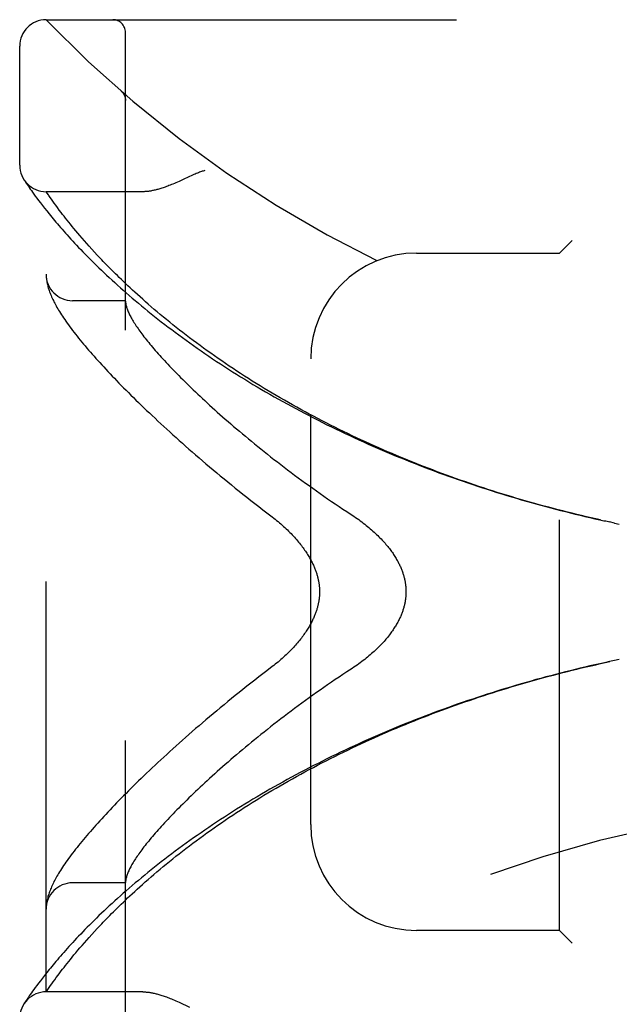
# Model space of a CAD drawing. Header units: inches. Extents: x 0 to 176, y 0 to 114.
# Tile 55 of 102: x 20.45 to 21.87, y 63.56 to 65.88. Entities that reach past the tile are written whole.
import ezdxf

# ---------------------------------------------------------------- set-up
doc = ezdxf.new("R2010")
doc.units = ezdxf.units.IN
doc.header["$LTSCALE"] = 9.696296
doc.header["$MEASUREMENT"] = 0
doc.linetypes.add('HIDDEN', pattern=[0.2, 0.1, -0.1])
doc.layers.add('DOOR_ASSEMBLY', color=7, linetype='CONTINUOUS')

msp = doc.modelspace()

# ---------------------------------------------------------------- linework, layer by layer
at = {"layer": 'DOOR_ASSEMBLY', "color": 8, "linetype": 'HIDDEN'}
for p, q in [((20.5122, 65.8824), (22.576, 65.8824)), ((20.6997, 63.2099), (20.6997, 65.8524)), ((20.4497, 65.5387), (20.4497, 65.8199)), ((20.6896, 65.7136), (20.6895, 65.7138)), ((20.6998, 65.6911), (20.6997, 65.6957)), ((20.4608, 65.5031), (20.4595, 65.5052)), ((20.4595, 65.5052), (20.4598, 65.5047)), ((20.4598, 65.5046), (20.4599, 65.5045)), ((20.4608, 65.5031), (20.4628, 65.5001)), ((20.4628, 65.5001), (20.4652, 65.4965)), ((20.4652, 65.4965), (20.4675, 65.493)), ((20.4675, 65.493), (20.4703, 65.4889)), ((20.4703, 65.4889), (20.4724, 65.4858)), ((20.4724, 65.4858), (20.4748, 65.4825)), ((20.4748, 65.4825), (20.4774, 65.4788)), ((20.4774, 65.4788), (20.4802, 65.4747)), ((20.4802, 65.4747), (20.4833, 65.4704)), ((20.4833, 65.4704), (20.4867, 65.4657)), ((20.5122, 63.5862), (20.5122, 65.4762)), ((20.7403, 65.4762), (20.5122, 65.4762)), ((20.4867, 65.4657), (20.4904, 65.4607)), ((20.4904, 65.4607), (20.4944, 65.4554)), ((20.4944, 65.4554), (20.4987, 65.4497)), ((20.4987, 65.4497), (20.5033, 65.4437)), ((20.5033, 65.4437), (20.5083, 65.4373)), ((20.5246, 65.4585), (20.5216, 65.4626)), ((20.5278, 65.454), (20.5246, 65.4585)), ((20.5312, 65.4492), (20.5278, 65.454)), ((20.535, 65.4441), (20.5312, 65.4492)), ((20.539, 65.4386), (20.535, 65.4441)), ((20.5083, 65.4373), (20.5136, 65.4306)), ((20.5136, 65.4306), (20.5193, 65.4235)), ((20.5433, 65.4329), (20.539, 65.4386)), ((20.5479, 65.4268), (20.5433, 65.4329)), ((20.5512, 65.4226), (20.5479, 65.4268)), ((20.5545, 65.4182), (20.5512, 65.4226)), ((20.5581, 65.4137), (20.5545, 65.4182)), ((20.5617, 65.4091), (20.5581, 65.4137)), ((20.5655, 65.4043), (20.5617, 65.4091)), ((20.5695, 65.3994), (20.5655, 65.4043)), ((20.5737, 65.3943), (20.5695, 65.3994)), ((20.578, 65.389), (20.5737, 65.3943)), ((20.5825, 65.3836), (20.578, 65.389)), ((20.5872, 65.378), (20.5825, 65.3836)), ((20.5921, 65.3723), (20.5872, 65.378)), ((20.5973, 65.3663), (20.5921, 65.3723)), ((20.6026, 65.3602), (20.5973, 65.3663)), ((20.6082, 65.3539), (20.6026, 65.3602)), ((20.614, 65.3473), (20.6082, 65.3539)), ((21.7547, 65.3612), (21.7247, 65.3312)), ((20.62, 65.3406), (20.614, 65.3473)), ((20.6264, 65.3337), (20.62, 65.3406)), ((20.6331, 65.3265), (20.6264, 65.3337)), ((21.3872, 65.3312), (21.7247, 65.3312)), ((21.7247, 63.7312), (21.7247, 65.3312)), ((20.64, 65.3191), (20.6331, 65.3265)), ((20.5124, 65.2754), (20.5125, 65.2747)), ((20.5125, 65.2747), (20.5125, 65.274)), ((20.5125, 65.274), (20.5126, 65.2733)), ((20.5126, 65.2733), (20.5126, 65.2726)), ((20.5126, 65.2726), (20.5127, 65.2719)), ((20.5127, 65.2719), (20.5128, 65.2713)), ((20.5129, 65.2702), (20.513, 65.2695)), ((20.513, 65.2695), (20.5131, 65.2688)), ((20.5131, 65.2688), (20.5132, 65.2678)), ((20.6997, 65.2187), (20.5747, 65.2187)), ((21.1372, 63.9812), (21.1372, 65.0812)), ((21.844, 64.6959), (21.8316, 64.6986)), ((21.8551, 64.6935), (21.8432, 64.6961)), ((21.8548, 64.6936), (21.8663, 64.6912)), ((21.8663, 64.3711), (21.8548, 64.3687)), ((20.6997, 63.8437), (20.5747, 63.8437)), ((20.513, 63.7928), (20.5129, 63.7921)), ((20.5131, 63.7935), (20.513, 63.7928)), ((20.5132, 63.7946), (20.5131, 63.7935)), ((20.5125, 63.788), (20.5124, 63.7873)), ((20.5124, 63.7873), (20.5124, 63.7866)), ((20.5126, 63.7887), (20.5125, 63.788)), ((20.5127, 63.7901), (20.5126, 63.7894)), ((20.5126, 63.7894), (20.5126, 63.7887)), ((20.5128, 63.7907), (20.5127, 63.7901)), ((20.5129, 63.7921), (20.5128, 63.7914)), ((20.5128, 63.7914), (20.5128, 63.7907)), ((20.6199, 63.7216), (20.6263, 63.7285)), ((20.6263, 63.7285), (20.6329, 63.7357)), ((21.7247, 63.7312), (21.3872, 63.7312)), ((21.7247, 63.7312), (21.7547, 63.7012)), ((20.5972, 63.696), (20.6025, 63.7021)), ((20.6025, 63.7021), (20.6081, 63.7084)), ((20.6081, 63.7084), (20.6139, 63.7149)), ((20.6139, 63.7149), (20.6199, 63.7216)), ((20.578, 63.6733), (20.5825, 63.6787)), ((20.5825, 63.6787), (20.5872, 63.6843)), ((20.5872, 63.6843), (20.5921, 63.69)), ((20.5921, 63.69), (20.5972, 63.696)), ((20.558, 63.6486), (20.5617, 63.6532)), ((20.5617, 63.6532), (20.5655, 63.658)), ((20.5655, 63.658), (20.5695, 63.6629)), ((20.5695, 63.6629), (20.5736, 63.668)), ((20.5736, 63.668), (20.578, 63.6733)), ((20.5136, 63.6317), (20.5083, 63.625)), ((20.5404, 63.6256), (20.5448, 63.6315)), ((20.5448, 63.6315), (20.5479, 63.6356)), ((20.5479, 63.6356), (20.5512, 63.6398)), ((20.5512, 63.6398), (20.5545, 63.6441)), ((20.5545, 63.6441), (20.558, 63.6486)), ((20.4944, 63.6069), (20.4904, 63.6016)), ((20.4987, 63.6126), (20.4944, 63.6069)), ((20.5033, 63.6186), (20.4987, 63.6126)), ((20.5083, 63.625), (20.5033, 63.6186)), ((20.5256, 63.6054), (20.5289, 63.61)), ((20.5289, 63.61), (20.5325, 63.6149)), ((20.5325, 63.6149), (20.5363, 63.6201)), ((20.5363, 63.6201), (20.5404, 63.6256)), ((20.4774, 63.5836), (20.4748, 63.5799)), ((20.4802, 63.5876), (20.4774, 63.5836)), ((20.4833, 63.5919), (20.4802, 63.5876)), ((20.4867, 63.5966), (20.4833, 63.5919)), ((20.4904, 63.6016), (20.4867, 63.5966)), ((20.5122, 63.5862), (20.5163, 63.5921)), ((20.7403, 63.5862), (20.5122, 63.5862)), ((20.5163, 63.5921), (20.5191, 63.5961)), ((20.5191, 63.5961), (20.5226, 63.6011)), ((20.5226, 63.6011), (20.5256, 63.6054)), ((20.4615, 63.5603), (20.4598, 63.5577)), ((20.4633, 63.5631), (20.4615, 63.5603)), ((20.4652, 63.5659), (20.4633, 63.5631)), ((20.4675, 63.5693), (20.4652, 63.5659)), ((20.4703, 63.5734), (20.4675, 63.5693)), ((20.4724, 63.5765), (20.4703, 63.5734)), ((20.4748, 63.5799), (20.4724, 63.5765)), ((20.8261, 63.5619), (20.8342, 63.5581))]:
    msp.add_line(p, q, dxfattribs=at)
for points in [[(20.6936, 65.7094), (20.6934, 65.7096), (20.6932, 65.7098), (20.693, 65.7101), (20.6928, 65.7103), (20.6926, 65.7105), (20.6924, 65.7108), (20.6923, 65.711), (20.6921, 65.7112), (20.6919, 65.7114), (20.6917, 65.7116), (20.6915, 65.7118), (20.6912, 65.7121), (20.691, 65.7123), (20.6908, 65.7125), (20.6906, 65.7127), (20.6904, 65.7129), (20.6902, 65.7131), (20.6899, 65.7133), (20.6897, 65.7136), (20.6895, 65.7138)], [(20.6936, 65.7094), (20.6939, 65.7089), (20.6943, 65.7084), (20.6946, 65.7079), (20.6949, 65.7074), (20.6953, 65.7069), (20.6956, 65.7064), (20.6959, 65.7059), (20.6962, 65.7054), (20.6964, 65.7048), (20.6967, 65.7043), (20.697, 65.7037), (20.6972, 65.7032), (20.6975, 65.7026), (20.6977, 65.702)], [(20.6977, 65.702), (20.6979, 65.7015), (20.6981, 65.7009), (20.6983, 65.7003), (20.6985, 65.6997), (20.6987, 65.6991), (20.6988, 65.6985), (20.699, 65.6979), (20.6991, 65.6973), (20.6992, 65.6967), (20.6993, 65.6961), (20.6994, 65.6955), (20.6995, 65.6949), (20.6996, 65.6942), (20.6997, 65.6936), (20.6997, 65.693), (20.6997, 65.6924), (20.6998, 65.6917), (20.6998, 65.6913)], [(20.8872, 65.5262), (20.8852, 65.5256), (20.8831, 65.525), (20.881, 65.5243), (20.8789, 65.5236), (20.8767, 65.5228), (20.8745, 65.522), (20.8721, 65.5211), (20.8696, 65.5201), (20.867, 65.5191), (20.8642, 65.5179), (20.8612, 65.5166), (20.858, 65.5152), (20.8546, 65.5137), (20.851, 65.512), (20.8342, 65.5043)], [(20.8342, 65.5043), (20.8261, 65.5005), (20.8223, 65.4988), (20.8186, 65.4972), (20.8151, 65.4956), (20.8118, 65.4942), (20.8085, 65.4928), (20.8054, 65.4916), (20.8024, 65.4904), (20.7994, 65.4892), (20.7966, 65.4882), (20.7938, 65.4871), (20.7911, 65.4862), (20.7885, 65.4853), (20.7859, 65.4845), (20.7835, 65.4837), (20.781, 65.4829), (20.7786, 65.4822), (20.7763, 65.4816), (20.7741, 65.481), (20.7718, 65.4804), (20.7697, 65.4799), (20.7675, 65.4794), (20.7654, 65.479), (20.7634, 65.4786), (20.7614, 65.4782), (20.7595, 65.4778), (20.7575, 65.4775), (20.7557, 65.4773), (20.7538, 65.477), (20.752, 65.4768), (20.7502, 65.4766), (20.7485, 65.4765), (20.7468, 65.4764), (20.7451, 65.4763), (20.7435, 65.4762), (20.7419, 65.4762), (20.7403, 65.4762)], [(20.5216, 65.4626), (20.5183, 65.4673), (20.5176, 65.4684), (20.5122, 65.4762)], [(20.5193, 65.4235), (20.5223, 65.4199), (20.5254, 65.4161), (20.5286, 65.4123), (20.5318, 65.4083), (20.5352, 65.4043), (20.5387, 65.4002), (20.5423, 65.396), (20.546, 65.3918), (20.5498, 65.3874), (20.5537, 65.383), (20.5577, 65.3785), (20.5618, 65.3739), (20.5661, 65.3692), (20.5704, 65.3644), (20.5749, 65.3596), (20.5794, 65.3547), (20.5841, 65.3497), (20.5889, 65.3446), (20.5938, 65.3395), (20.5988, 65.3343), (20.6039, 65.329), (20.6092, 65.3237), (20.6145, 65.3183), (20.62, 65.3129), (20.6256, 65.3074), (20.6313, 65.3018), (20.6371, 65.2961), (20.643, 65.2905), (20.6491, 65.2847), (20.6552, 65.2789), (20.6615, 65.2731), (20.6679, 65.2672), (20.6744, 65.2613), (20.6809, 65.2554), (20.6877, 65.2494), (20.6945, 65.2433), (20.7014, 65.2373), (20.7084, 65.2312), (20.7155, 65.225), (20.7228, 65.2189), (20.7301, 65.2127), (20.7376, 65.2065), (20.7451, 65.2003), (20.7527, 65.1941), (20.7605, 65.1878), (20.7683, 65.1816), (20.7762, 65.1753), (20.7842, 65.1691), (20.7923, 65.1628), (20.8005, 65.1565), (20.8088, 65.1503), (20.8172, 65.144), (20.8257, 65.1377), (20.8342, 65.1314), (20.8428, 65.1252), (20.8516, 65.1189), (20.8603, 65.1127), (20.8692, 65.1064), (20.8782, 65.1002), (20.8872, 65.094), (20.8963, 65.0878), (20.9055, 65.0816), (20.9147, 65.0754), (20.924, 65.0693), (20.9334, 65.0632), (20.9429, 65.0571), (20.9524, 65.051), (20.962, 65.045), (20.9716, 65.039), (20.9813, 65.033), (20.9911, 65.027), (21.0009, 65.0211), (21.0108, 65.0152), (21.0207, 65.0093), (21.0307, 65.0035), (21.0408, 64.9977), (21.0509, 64.992), (21.061, 64.9862), (21.0712, 64.9805), (21.0815, 64.9749), (21.0918, 64.9693), (21.1021, 64.9637), (21.1125, 64.9582), (21.1229, 64.9527), (21.1334, 64.9472), (21.1439, 64.9418), (21.1545, 64.9364), (21.1651, 64.9311), (21.1757, 64.9258), (21.1864, 64.9205), (21.1971, 64.9153), (21.2079, 64.9102), (21.2187, 64.9051), (21.2295, 64.9), (21.2403, 64.895), (21.2512, 64.89), (21.2621, 64.885), (21.2731, 64.8802), (21.284, 64.8753), (21.295, 64.8705), (21.3061, 64.8658), (21.3171, 64.8611), (21.3282, 64.8564), (21.3393, 64.8518), (21.3504, 64.8472), (21.3616, 64.8427), (21.3728, 64.8382), (21.384, 64.8338), (21.3952, 64.8294), (21.4065, 64.8251), (21.4177, 64.8208), (21.429, 64.8166), (21.4403, 64.8124), (21.4516, 64.8083), (21.463, 64.8042), (21.4743, 64.8001), (21.4857, 64.7961), (21.4971, 64.7922), (21.5085, 64.7883), (21.5199, 64.7845), (21.5313, 64.7807), (21.5428, 64.7769), (21.5542, 64.7732), (21.5657, 64.7695), (21.5772, 64.7659), (21.5887, 64.7624), (21.6002, 64.7589), (21.6117, 64.7554), (21.6232, 64.752), (21.6347, 64.7486), (21.6463, 64.7453), (21.6578, 64.742), (21.6694, 64.7388), (21.6809, 64.7356), (21.6925, 64.7325), (21.7041, 64.7294), (21.7156, 64.7264), (21.7272, 64.7234), (21.7388, 64.7204), (21.7504, 64.7175), (21.762, 64.7147), (21.7736, 64.7119), (21.7852, 64.7091), (21.7968, 64.7064), (21.8084, 64.7038), (21.82, 64.7012), (21.8329, 64.6983)], [(21.8217, 64.7008), (21.8106, 64.7033), (21.7995, 64.7058), (21.7884, 64.7084), (21.7772, 64.7111), (21.7661, 64.7137), (21.755, 64.7165), (21.7439, 64.7192), (21.7328, 64.722), (21.7217, 64.7249), (21.7106, 64.7278), (21.6995, 64.7307), (21.6884, 64.7337), (21.6773, 64.7368), (21.6663, 64.7398), (21.6552, 64.743), (21.6441, 64.7461), (21.6331, 64.7493), (21.6221, 64.7526), (21.611, 64.7559), (21.6, 64.7592), (21.589, 64.7626), (21.578, 64.766), (21.567, 64.7695), (21.556, 64.773), (21.5451, 64.7766), (21.5341, 64.7802), (21.5232, 64.7839), (21.5123, 64.7876), (21.5014, 64.7913), (21.4905, 64.7951), (21.4796, 64.799), (21.4688, 64.8029), (21.4579, 64.8068), (21.4471, 64.8108), (21.4363, 64.8148), (21.4255, 64.8189), (21.4147, 64.823), (21.404, 64.8271), (21.3933, 64.8313), (21.3826, 64.8356), (21.3719, 64.8399), (21.3612, 64.8442), (21.3506, 64.8486), (21.34, 64.8531), (21.3294, 64.8575), (21.3188, 64.862), (21.3083, 64.8666), (21.2978, 64.8712), (21.2873, 64.8759), (21.2768, 64.8806), (21.2664, 64.8853), (21.256, 64.8901), (21.2457, 64.8949), (21.2353, 64.8998), (21.225, 64.9047), (21.2148, 64.9097), (21.2045, 64.9147), (21.1943, 64.9197), (21.1842, 64.9248), (21.1741, 64.93), (21.164, 64.9351), (21.1539, 64.9404), (21.1439, 64.9456), (21.1339, 64.9509), (21.124, 64.9562), (21.1141, 64.9616), (21.1043, 64.967), (21.0945, 64.9725), (21.0847, 64.978), (21.075, 64.9835), (21.0654, 64.989), (21.0558, 64.9946), (21.0462, 65.0003), (21.0367, 65.0059), (21.0273, 65.0116), (21.0179, 65.0174), (21.0085, 65.0231), (20.9992, 65.0289), (20.99, 65.0348), (20.9808, 65.0406), (20.9717, 65.0465), (20.9627, 65.0524), (20.9537, 65.0583), (20.9447, 65.0643), (20.9359, 65.0703), (20.9271, 65.0763), (20.9184, 65.0823), (20.9097, 65.0883), (20.9011, 65.0944), (20.8926, 65.1005), (20.8842, 65.1066), (20.8758, 65.1127), (20.8675, 65.1188), (20.8593, 65.1249), (20.8512, 65.131), (20.8431, 65.1372), (20.8352, 65.1433), (20.8273, 65.1494), (20.8195, 65.1556), (20.8118, 65.1617), (20.8042, 65.1678), (20.7967, 65.174), (20.7892, 65.1801), (20.7819, 65.1862), (20.7746, 65.1923), (20.7675, 65.1983), (20.7605, 65.2044), (20.7536, 65.2103), (20.7469, 65.2162), (20.7404, 65.222), (20.734, 65.2276), (20.7279, 65.2332), (20.7219, 65.2386), (20.7161, 65.2439), (20.7106, 65.2491), (20.7052, 65.2542), (20.6999, 65.2591), (20.6949, 65.264), (20.6899, 65.2687), (20.6851, 65.2734), (20.6805, 65.2779), (20.6759, 65.2824), (20.6715, 65.2868), (20.6672, 65.2911), (20.663, 65.2953), (20.6589, 65.2995), (20.655, 65.3035), (20.6511, 65.3075), (20.6473, 65.3114), (20.6436, 65.3153), (20.64, 65.3191)], [(20.5122, 65.2801), (20.5122, 65.2797), (20.5123, 65.2794), (20.5123, 65.279), (20.5123, 65.2786), (20.5123, 65.2783), (20.5123, 65.2779), (20.5123, 65.2775), (20.5123, 65.2772), (20.5123, 65.2768), (20.5124, 65.2764), (20.5124, 65.2761), (20.5124, 65.2754)], [(20.5128, 65.2713), (20.5128, 65.2709), (20.5129, 65.2702)], [(20.5132, 65.2678), (20.5136, 65.2651), (20.5141, 65.2625), (20.5146, 65.2597), (20.5152, 65.2569), (20.5159, 65.2541), (20.5166, 65.2512), (20.5174, 65.2484), (20.5183, 65.2455), (20.5193, 65.2426), (20.5203, 65.2397), (20.5214, 65.2367), (20.5225, 65.2338), (20.5238, 65.2309), (20.525, 65.2279), (20.5264, 65.2249), (20.5278, 65.2219), (20.5293, 65.2188), (20.5308, 65.2157), (20.5324, 65.2126), (20.5341, 65.2094), (20.5359, 65.2062), (20.5377, 65.203), (20.5397, 65.1996), (20.5417, 65.1962), (20.5438, 65.1928), (20.546, 65.1892), (20.5484, 65.1856), (20.5508, 65.1818), (20.5534, 65.178), (20.5561, 65.174), (20.5589, 65.17), (20.5619, 65.1658), (20.5649, 65.1615), (20.5681, 65.1572), (20.5714, 65.1528), (20.5748, 65.1483), (20.5782, 65.1439), (20.5817, 65.1393), (20.5853, 65.1348), (20.589, 65.1303), (20.5927, 65.1257), (20.5965, 65.1211), (20.6004, 65.1164), (20.6043, 65.1117), (20.6084, 65.1069), (20.6125, 65.1021), (20.6167, 65.0973), (20.6209, 65.0924), (20.6253, 65.0875), (20.6297, 65.0825), (20.6343, 65.0775), (20.6389, 65.0724), (20.6435, 65.0672), (20.6483, 65.0621), (20.6532, 65.0568), (20.6581, 65.0515), (20.6632, 65.0462), (20.6683, 65.0408), (20.6735, 65.0354), (20.6788, 65.0299), (20.6842, 65.0243), (20.6897, 65.0187), (20.6953, 65.0131), (20.7009, 65.0073), (20.7067, 65.0016), (20.7125, 64.9957), (20.7185, 64.9899), (20.7245, 64.9839), (20.7306, 64.9779), (20.7369, 64.9719), (20.7432, 64.9658), (20.7496, 64.9597), (20.7561, 64.9535), (20.7627, 64.9472), (20.7694, 64.9409), (20.7762, 64.9345), (20.7831, 64.9281), (20.7901, 64.9217), (20.7972, 64.9152), (20.8044, 64.9086), (20.8117, 64.902), (20.8191, 64.8953), (20.8266, 64.8886), (20.8341, 64.8819), (20.8418, 64.8751), (20.8496, 64.8682), (20.8574, 64.8614), (20.8654, 64.8544), (20.8735, 64.8475), (20.8816, 64.8405), (20.8898, 64.8335), (20.8982, 64.8264), (20.9066, 64.8193), (20.9151, 64.8122), (20.9237, 64.805), (20.9324, 64.7978), (20.9412, 64.7906), (20.9501, 64.7834), (20.959, 64.7762), (20.9681, 64.7689), (20.9772, 64.7616), (20.9864, 64.7543), (20.9956, 64.747), (21.005, 64.7397), (21.0144, 64.7324), (21.0239, 64.7251), (21.0335, 64.7178)], [(20.6997, 65.2177), (20.6997, 65.2174), (20.6998, 65.2171), (20.6998, 65.2168), (20.6998, 65.2164), (20.6998, 65.216), (20.6999, 65.2156), (20.6999, 65.2151), (20.7, 65.2146)], [(20.7, 65.2146), (20.7002, 65.2129), (20.7004, 65.2111), (20.7008, 65.2092), (20.7012, 65.2073), (20.7017, 65.2054), (20.7023, 65.2034), (20.7029, 65.2013), (20.7036, 65.1992), (20.7044, 65.1971), (20.7053, 65.1949), (20.7062, 65.1927), (20.7072, 65.1904), (20.7083, 65.188), (20.7095, 65.1856), (20.7107, 65.1832), (20.712, 65.1807), (20.7134, 65.1782), (20.7149, 65.1756), (20.7164, 65.1729), (20.718, 65.1702), (20.7197, 65.1675), (20.7215, 65.1647), (20.7233, 65.1618), (20.7252, 65.1589), (20.7272, 65.1559), (20.7293, 65.1529), (20.7315, 65.1499), (20.7337, 65.1467), (20.736, 65.1436), (20.7384, 65.1403), (20.7409, 65.1371), (20.7434, 65.1337), (20.7461, 65.1303), (20.7488, 65.1269), (20.7516, 65.1234), (20.7545, 65.1199), (20.7574, 65.1163), (20.7605, 65.1126), (20.7636, 65.1089), (20.7668, 65.1051), (20.7701, 65.1013), (20.7735, 65.0974), (20.777, 65.0935), (20.7805, 65.0895), (20.7842, 65.0854), (20.7879, 65.0813), (20.7917, 65.0772), (20.7956, 65.073), (20.7996, 65.0687), (20.8037, 65.0644), (20.8079, 65.06), (20.8121, 65.0556), (20.8165, 65.0511), (20.8209, 65.0466), (20.8254, 65.042), (20.83, 65.0373), (20.8348, 65.0326), (20.8396, 65.0278), (20.8444, 65.023), (20.8494, 65.0182), (20.8545, 65.0132), (20.8597, 65.0083), (20.8649, 65.0032), (20.8703, 64.9982), (20.8758, 64.993), (20.8813, 64.9878), (20.8869, 64.9826), (20.8927, 64.9773), (20.8985, 64.972), (20.9044, 64.9666), (20.9105, 64.9612), (20.9166, 64.9557), (20.9228, 64.9502), (20.9291, 64.9446), (20.9355, 64.939), (20.942, 64.9333), (20.9486, 64.9276), (20.9552, 64.9219), (20.962, 64.9161), (20.9689, 64.9103), (20.9759, 64.9044), (20.9829, 64.8985), (20.9901, 64.8926), (20.9973, 64.8866), (21.0046, 64.8806), (21.0121, 64.8746), (21.0196, 64.8685), (21.0272, 64.8624), (21.0348, 64.8563), (21.0426, 64.8502), (21.0505, 64.844), (21.0584, 64.8379), (21.0664, 64.8317), (21.0745, 64.8255), (21.0827, 64.8193), (21.0909, 64.8131), (21.0993, 64.8068), (21.1077, 64.8006), (21.1161, 64.7944), (21.1247, 64.7881), (21.1333, 64.7819), (21.142, 64.7757), (21.1507, 64.7695), (21.1595, 64.7633), (21.1683, 64.7571), (21.1772, 64.751), (21.1862, 64.7448), (21.1952, 64.7387), (21.2042, 64.7327), (21.2133, 64.7266), (21.2224, 64.7206)], [(21.0335, 64.7178), (21.0464, 64.708), (21.0499, 64.7053), (21.0533, 64.7026), (21.0567, 64.6998), (21.0601, 64.697), (21.0634, 64.6942), (21.0667, 64.6914), (21.0699, 64.6886), (21.073, 64.6857), (21.0762, 64.6828), (21.0792, 64.68), (21.0822, 64.6771), (21.0851, 64.6742), (21.088, 64.6714), (21.0908, 64.6685), (21.0935, 64.6656), (21.0962, 64.6628), (21.0988, 64.6599), (21.1013, 64.6571), (21.1038, 64.6543), (21.1062, 64.6515), (21.1085, 64.6487), (21.1108, 64.6459), (21.113, 64.6432), (21.1151, 64.6404), (21.1172, 64.6377), (21.1192, 64.635), (21.1211, 64.6324), (21.1229, 64.6298), (21.1247, 64.6272), (21.1265, 64.6246), (21.1281, 64.622), (21.1297, 64.6195), (21.1312, 64.6171), (21.1327, 64.6146), (21.1341, 64.6122), (21.1355, 64.6098), (21.1368, 64.6075), (21.1381, 64.6052), (21.1393, 64.6029), (21.1404, 64.6006), (21.1415, 64.5984), (21.1426, 64.5961), (21.1436, 64.594), (21.1446, 64.5918), (21.1455, 64.5897), (21.1464, 64.5876), (21.1472, 64.5855), (21.148, 64.5835), (21.1488, 64.5815), (21.1495, 64.5795), (21.1502, 64.5775), (21.1508, 64.5756), (21.1514, 64.5737), (21.152, 64.5718), (21.1525, 64.5699), (21.1531, 64.5681), (21.1536, 64.5662), (21.154, 64.5644), (21.1544, 64.5626), (21.1548, 64.5609), (21.1552, 64.5591), (21.1556, 64.5574), (21.1559, 64.5557), (21.1562, 64.554), (21.1565, 64.5523), (21.1567, 64.5506), (21.157, 64.549), (21.1572, 64.5473), (21.1574, 64.5457), (21.1575, 64.544), (21.1577, 64.5424), (21.1578, 64.5408), (21.1579, 64.5392), (21.158, 64.5376), (21.1581, 64.536), (21.1581, 64.5344), (21.1581, 64.5328), (21.1581, 64.5312), (21.1581, 64.5296), (21.1581, 64.528), (21.1581, 64.5264), (21.158, 64.5248), (21.1579, 64.5232), (21.1578, 64.5216), (21.1577, 64.5199), (21.1575, 64.5183), (21.1574, 64.5167), (21.1572, 64.515), (21.157, 64.5134), (21.1567, 64.5117), (21.1565, 64.51), (21.1562, 64.5084), (21.1559, 64.5067), (21.1556, 64.5049), (21.1552, 64.5032), (21.1548, 64.5015), (21.1544, 64.4997), (21.154, 64.4979), (21.1535, 64.4961), (21.1531, 64.4943), (21.1525, 64.4924), (21.152, 64.4906), (21.1514, 64.4887), (21.1508, 64.4868), (21.1502, 64.4848), (21.1495, 64.4829), (21.1488, 64.4809), (21.148, 64.4789), (21.1472, 64.4768), (21.1464, 64.4748), (21.1455, 64.4727), (21.1446, 64.4705), (21.1436, 64.4684), (21.1426, 64.4662), (21.1415, 64.464), (21.1404, 64.4617), (21.1393, 64.4595), (21.1381, 64.4572), (21.1368, 64.4549), (21.1355, 64.4525), (21.1341, 64.4501), (21.1327, 64.4477), (21.1312, 64.4453), (21.1297, 64.4428), (21.1281, 64.4403), (21.1264, 64.4378), (21.1247, 64.4352), (21.1229, 64.4326), (21.1211, 64.43), (21.1191, 64.4273), (21.1172, 64.4246), (21.1151, 64.4219), (21.113, 64.4192), (21.1108, 64.4164), (21.1085, 64.4137), (21.1062, 64.4109), (21.1038, 64.4081), (21.1013, 64.4052), (21.0988, 64.4024), (21.0962, 64.3996), (21.0935, 64.3967), (21.0908, 64.3939), (21.088, 64.391), (21.0851, 64.3881), (21.0822, 64.3852), (21.0792, 64.3824), (21.0761, 64.3795), (21.073, 64.3766), (21.0699, 64.3738), (21.0667, 64.371), (21.0634, 64.3681), (21.0601, 64.3653), (21.0567, 64.3626), (21.0533, 64.3598), (21.0499, 64.3571), (21.0464, 64.3544)], [(21.2224, 64.7206), (21.2355, 64.712), (21.2394, 64.7094), (21.2432, 64.7068), (21.2469, 64.7042), (21.2507, 64.7015), (21.2543, 64.6989), (21.2579, 64.6962), (21.2614, 64.6935), (21.2649, 64.6908), (21.2683, 64.6881), (21.2716, 64.6854), (21.2749, 64.6827), (21.278, 64.68), (21.2811, 64.6772), (21.2842, 64.6746), (21.2872, 64.6719), (21.2901, 64.6692), (21.2929, 64.6665), (21.2956, 64.6638), (21.2983, 64.6612), (21.3009, 64.6586), (21.3034, 64.6559), (21.3059, 64.6533), (21.3082, 64.6508), (21.3106, 64.6482), (21.3128, 64.6457), (21.315, 64.6431), (21.3171, 64.6406), (21.3191, 64.6381), (21.3211, 64.6357), (21.323, 64.6332), (21.3249, 64.6308), (21.3267, 64.6284), (21.3284, 64.626), (21.3301, 64.6236), (21.3317, 64.6213), (21.3332, 64.619), (21.3347, 64.6167), (21.3362, 64.6144), (21.3376, 64.6121), (21.3389, 64.6099), (21.3402, 64.6076), (21.3415, 64.6054), (21.3427, 64.6032), (21.3439, 64.6011), (21.345, 64.5989), (21.346, 64.5968), (21.3471, 64.5947), (21.3481, 64.5926), (21.349, 64.5905), (21.3499, 64.5884), (21.3508, 64.5864), (21.3516, 64.5843), (21.3524, 64.5823), (21.3532, 64.5803), (21.3539, 64.5783), (21.3546, 64.5763), (21.3552, 64.5743), (21.3558, 64.5724), (21.3564, 64.5704), (21.357, 64.5685), (21.3575, 64.5666), (21.358, 64.5646), (21.3585, 64.5627), (21.3589, 64.5608), (21.3593, 64.5589), (21.3597, 64.557), (21.3601, 64.5552), (21.3604, 64.5533), (21.3607, 64.5514), (21.361, 64.5496), (21.3612, 64.5477), (21.3614, 64.5459), (21.3616, 64.544), (21.3618, 64.5422), (21.3619, 64.5403), (21.362, 64.5385), (21.3621, 64.5367), (21.3622, 64.5348), (21.3622, 64.533), (21.3622, 64.5312), (21.3622, 64.5293), (21.3622, 64.5275), (21.3621, 64.5257), (21.362, 64.5239), (21.3619, 64.522), (21.3618, 64.5202), (21.3616, 64.5183), (21.3614, 64.5165), (21.3612, 64.5146), (21.361, 64.5128), (21.3607, 64.5109), (21.3604, 64.5091), (21.3601, 64.5072), (21.3597, 64.5053), (21.3593, 64.5034), (21.3589, 64.5015), (21.3585, 64.4996), (21.358, 64.4977), (21.3575, 64.4958), (21.357, 64.4939), (21.3564, 64.4919), (21.3558, 64.49), (21.3552, 64.488), (21.3546, 64.486), (21.3539, 64.4841), (21.3532, 64.4821), (21.3524, 64.48), (21.3516, 64.478), (21.3508, 64.476), (21.3499, 64.4739), (21.349, 64.4719), (21.3481, 64.4698), (21.3471, 64.4677), (21.346, 64.4656), (21.345, 64.4634), (21.3439, 64.4613), (21.3427, 64.4591), (21.3415, 64.4569), (21.3402, 64.4547), (21.3389, 64.4525), (21.3376, 64.4502), (21.3362, 64.448), (21.3347, 64.4457), (21.3332, 64.4434), (21.3317, 64.4411), (21.3301, 64.4387), (21.3284, 64.4364), (21.3267, 64.434), (21.3249, 64.4316), (21.323, 64.4291), (21.3211, 64.4267), (21.3191, 64.4242), (21.3171, 64.4217), (21.315, 64.4192), (21.3128, 64.4167), (21.3106, 64.4141), (21.3082, 64.4116), (21.3059, 64.409), (21.3034, 64.4064), (21.3009, 64.4038), (21.2983, 64.4012), (21.2956, 64.3985), (21.2929, 64.3959), (21.2901, 64.3932), (21.2872, 64.3905), (21.2842, 64.3878), (21.2811, 64.3851), (21.278, 64.3824), (21.2749, 64.3797), (21.2716, 64.377), (21.2683, 64.3743), (21.2649, 64.3716), (21.2614, 64.3689), (21.2579, 64.3662), (21.2543, 64.3635), (21.2507, 64.3608), (21.2469, 64.3582), (21.2432, 64.3555), (21.2394, 64.3529), (21.2355, 64.3503)], [(21.0464, 64.3544), (21.0334, 64.3445), (21.0239, 64.3372), (21.0144, 64.3299), (21.005, 64.3226), (20.9956, 64.3153), (20.9864, 64.308), (20.9772, 64.3007), (20.968, 64.2934), (20.959, 64.2862), (20.9501, 64.2789), (20.9412, 64.2717), (20.9324, 64.2645), (20.9237, 64.2573), (20.9151, 64.2502), (20.9066, 64.243), (20.8982, 64.2359), (20.8898, 64.2289), (20.8816, 64.2219), (20.8734, 64.2149), (20.8654, 64.2079), (20.8574, 64.201), (20.8496, 64.1941), (20.8418, 64.1873), (20.8341, 64.1805), (20.8265, 64.1737), (20.8191, 64.167), (20.8117, 64.1604), (20.8044, 64.1537), (20.7972, 64.1472), (20.7901, 64.1407), (20.7831, 64.1342), (20.7762, 64.1278), (20.7694, 64.1214), (20.7627, 64.1151), (20.7561, 64.1089), (20.7496, 64.1027), (20.7432, 64.0965), (20.7369, 64.0904), (20.7306, 64.0844), (20.7245, 64.0784), (20.7185, 64.0725), (20.7125, 64.0666), (20.7067, 64.0608), (20.7009, 64.055), (20.6953, 64.0493), (20.6897, 64.0436), (20.6842, 64.038), (20.6788, 64.0325), (20.6735, 64.027), (20.6683, 64.0215), (20.6632, 64.0161), (20.6581, 64.0108), (20.6532, 64.0055), (20.6483, 64.0003), (20.6435, 63.9951), (20.6389, 63.99), (20.6342, 63.9849), (20.6297, 63.9799), (20.6253, 63.9749), (20.6209, 63.9699), (20.6167, 63.9651), (20.6125, 63.9602), (20.6083, 63.9554), (20.6043, 63.9507), (20.6004, 63.946), (20.5965, 63.9413), (20.5927, 63.9367), (20.589, 63.9321), (20.5853, 63.9275), (20.5817, 63.923), (20.5782, 63.9185), (20.5748, 63.914), (20.5714, 63.9096), (20.5681, 63.9052), (20.5649, 63.9008), (20.5619, 63.8966), (20.5589, 63.8924), (20.5561, 63.8883), (20.5534, 63.8844), (20.5508, 63.8805), (20.5484, 63.8768), (20.546, 63.8731), (20.5438, 63.8696), (20.5417, 63.8661), (20.5397, 63.8627), (20.5377, 63.8594), (20.5359, 63.8561), (20.5341, 63.8529), (20.5324, 63.8497), (20.5308, 63.8466), (20.5293, 63.8435), (20.5278, 63.8405), (20.5264, 63.8375), (20.525, 63.8345), (20.5238, 63.8315), (20.5225, 63.8285), (20.5214, 63.8256), (20.5203, 63.8227), (20.5193, 63.8198), (20.5183, 63.8169), (20.5174, 63.814), (20.5166, 63.8111), (20.5159, 63.8082), (20.5152, 63.8054), (20.5146, 63.8026), (20.5141, 63.7999), (20.5136, 63.7972), (20.5132, 63.7946)], [(21.8551, 64.3688), (21.8432, 64.3663), (21.8316, 64.3637), (21.82, 64.3612), (21.8084, 64.3586), (21.7968, 64.3559), (21.7852, 64.3532), (21.7736, 64.3505), (21.762, 64.3477), (21.7504, 64.3448), (21.7388, 64.3419), (21.7272, 64.339), (21.7156, 64.336), (21.7041, 64.3329), (21.6925, 64.3299), (21.6809, 64.3267), (21.6694, 64.3236), (21.6578, 64.3203), (21.6463, 64.3171), (21.6347, 64.3137), (21.6232, 64.3104), (21.6117, 64.307), (21.6002, 64.3035), (21.5887, 64.3), (21.5772, 64.2964), (21.5657, 64.2928), (21.5542, 64.2892), (21.5428, 64.2854), (21.5313, 64.2817), (21.5199, 64.2779), (21.5085, 64.274), (21.4971, 64.2702), (21.4857, 64.2662), (21.4743, 64.2622), (21.463, 64.2582), (21.4516, 64.2541), (21.4403, 64.2499), (21.429, 64.2458), (21.4177, 64.2415), (21.4065, 64.2372), (21.3952, 64.2329), (21.384, 64.2285), (21.3728, 64.2241), (21.3616, 64.2197), (21.3505, 64.2151), (21.3393, 64.2106), (21.3282, 64.206), (21.3171, 64.2013), (21.3061, 64.1966), (21.295, 64.1918), (21.284, 64.187), (21.2731, 64.1822), (21.2621, 64.1773), (21.2512, 64.1724), (21.2403, 64.1674), (21.2295, 64.1624), (21.2187, 64.1573), (21.2079, 64.1522), (21.1971, 64.147), (21.1864, 64.1418), (21.1757, 64.1366), (21.1651, 64.1313), (21.1545, 64.1259), (21.1439, 64.1206), (21.1334, 64.1151), (21.123, 64.1097), (21.1125, 64.1042), (21.1021, 64.0987), (21.0918, 64.0931), (21.0815, 64.0875), (21.0712, 64.0818), (21.061, 64.0761), (21.0509, 64.0704), (21.0408, 64.0646), (21.0307, 64.0588), (21.0207, 64.053), (21.0108, 64.0471), (21.0009, 64.0412), (20.9911, 64.0353), (20.9813, 64.0294), (20.9716, 64.0234), (20.962, 64.0174), (20.9524, 64.0113), (20.9429, 64.0053), (20.9334, 63.9992), (20.924, 63.993), (20.9147, 63.9869), (20.9055, 63.9807), (20.8963, 63.9746), (20.8872, 63.9684), (20.8782, 63.9622), (20.8692, 63.9559), (20.8603, 63.9497), (20.8516, 63.9434), (20.8428, 63.9372), (20.8342, 63.9309), (20.8257, 63.9247), (20.8172, 63.9184), (20.8088, 63.9121), (20.8005, 63.9058), (20.7923, 63.8995), (20.7842, 63.8933), (20.7762, 63.887), (20.7683, 63.8808), (20.7605, 63.8745), (20.7527, 63.8683), (20.7451, 63.862), (20.7376, 63.8558), (20.7301, 63.8496), (20.7228, 63.8435), (20.7155, 63.8373), (20.7084, 63.8312), (20.7014, 63.8251), (20.6945, 63.819), (20.6877, 63.813), (20.6809, 63.807), (20.6744, 63.801), (20.6679, 63.7951), (20.6615, 63.7892), (20.6552, 63.7834), (20.6491, 63.7776), (20.643, 63.7719), (20.6371, 63.7662), (20.6313, 63.7606), (20.6256, 63.755), (20.62, 63.7495), (20.6145, 63.744), (20.6092, 63.7386), (20.6039, 63.7333), (20.5988, 63.728), (20.5938, 63.7228), (20.5889, 63.7177), (20.5841, 63.7127), (20.5794, 63.7077), (20.5749, 63.7028), (20.5704, 63.6979), (20.5661, 63.6932), (20.5618, 63.6885), (20.5577, 63.6839), (20.5537, 63.6794), (20.5498, 63.6749), (20.546, 63.6706), (20.5423, 63.6663), (20.5387, 63.6621), (20.5352, 63.658), (20.5318, 63.654), (20.5286, 63.6501), (20.5254, 63.6462), (20.5223, 63.6425), (20.5193, 63.6388), (20.5136, 63.6317)], [(20.6329, 63.7357), (20.6399, 63.7431), (20.6435, 63.7469), (20.6472, 63.7508), (20.6509, 63.7547), (20.6548, 63.7586), (20.6587, 63.7627), (20.6628, 63.7668), (20.667, 63.771), (20.6713, 63.7753), (20.6757, 63.7797), (20.6802, 63.7842), (20.6849, 63.7887), (20.6896, 63.7934), (20.6946, 63.7981), (20.6996, 63.8029), (20.7048, 63.8079), (20.7102, 63.8129), (20.7158, 63.8181), (20.7215, 63.8234), (20.7275, 63.8288), (20.7336, 63.8343), (20.7399, 63.84), (20.7464, 63.8458), (20.7531, 63.8516), (20.76, 63.8576), (20.767, 63.8636), (20.7741, 63.8697), (20.7814, 63.8758), (20.7887, 63.8819), (20.7961, 63.888), (20.8037, 63.8941), (20.8113, 63.9002), (20.819, 63.9064), (20.8268, 63.9125), (20.8347, 63.9187), (20.8426, 63.9248), (20.8507, 63.9309), (20.8588, 63.9371), (20.867, 63.9432), (20.8753, 63.9493), (20.8837, 63.9554), (20.8921, 63.9615), (20.9006, 63.9676), (20.9092, 63.9737), (20.9179, 63.9797), (20.9266, 63.9857), (20.9354, 63.9917), (20.9442, 63.9977), (20.9532, 64.0037), (20.9622, 64.0096), (20.9712, 64.0155), (20.9803, 64.0214), (20.9895, 64.0273), (20.9987, 64.0331), (21.008, 64.0389), (21.0174, 64.0447), (21.0268, 64.0504), (21.0362, 64.0561), (21.0457, 64.0618), (21.0553, 64.0674), (21.0649, 64.073), (21.0746, 64.0786), (21.0843, 64.0841), (21.094, 64.0896), (21.1038, 64.0951), (21.1137, 64.1005), (21.1236, 64.1059), (21.1335, 64.1112), (21.1435, 64.1165), (21.1535, 64.1218), (21.1635, 64.127), (21.1736, 64.1322), (21.1838, 64.1373), (21.1939, 64.1424), (21.2041, 64.1475), (21.2144, 64.1525), (21.2246, 64.1574), (21.2349, 64.1624), (21.2453, 64.1672), (21.2557, 64.1721), (21.2661, 64.1769), (21.2765, 64.1816), (21.2869, 64.1863), (21.2974, 64.191), (21.3079, 64.1956), (21.3185, 64.2002), (21.3291, 64.2047), (21.3397, 64.2092), (21.3503, 64.2136), (21.3609, 64.218), (21.3716, 64.2223), (21.3823, 64.2266), (21.393, 64.2309), (21.4037, 64.2351), (21.4145, 64.2393), (21.4252, 64.2434), (21.436, 64.2475), (21.4468, 64.2515), (21.4577, 64.2555), (21.4685, 64.2594), (21.4794, 64.2633), (21.4903, 64.2671), (21.5012, 64.2709), (21.5121, 64.2747), (21.523, 64.2784), (21.5339, 64.2821), (21.5449, 64.2857), (21.5559, 64.2892), (21.5668, 64.2928), (21.5778, 64.2963), (21.5888, 64.2997), (21.5998, 64.3031), (21.6109, 64.3064), (21.6219, 64.3097), (21.6329, 64.313), (21.644, 64.3162), (21.6551, 64.3194), (21.6661, 64.3225), (21.6772, 64.3256), (21.6883, 64.3286), (21.6994, 64.3316), (21.7105, 64.3345), (21.7216, 64.3374), (21.7327, 64.3403), (21.7438, 64.3431), (21.7549, 64.3459), (21.766, 64.3486), (21.7772, 64.3513), (21.7883, 64.3539), (21.7994, 64.3565), (21.8106, 64.359), (21.8217, 64.3616), (21.8328, 64.364), (21.844, 64.3664)], [(21.2355, 64.3503), (21.2224, 64.3418), (21.2133, 64.3357), (21.2042, 64.3297), (21.1952, 64.3236), (21.1862, 64.3175), (21.1772, 64.3114), (21.1683, 64.3052), (21.1595, 64.299), (21.1507, 64.2929), (21.142, 64.2866), (21.1333, 64.2804), (21.1247, 64.2742), (21.1161, 64.268), (21.1077, 64.2617), (21.0993, 64.2555), (21.0909, 64.2493), (21.0827, 64.2431), (21.0745, 64.2369), (21.0664, 64.2307), (21.0584, 64.2245), (21.0505, 64.2183), (21.0426, 64.2122), (21.0348, 64.206), (21.0272, 64.1999), (21.0196, 64.1938), (21.0121, 64.1878), (21.0046, 64.1817), (20.9973, 64.1757), (20.9901, 64.1698), (20.9829, 64.1638), (20.9759, 64.1579), (20.9689, 64.1521), (20.962, 64.1462), (20.9552, 64.1405), (20.9486, 64.1347), (20.942, 64.129), (20.9355, 64.1234), (20.9291, 64.1177), (20.9228, 64.1122), (20.9166, 64.1066), (20.9105, 64.1012), (20.9044, 64.0957), (20.8985, 64.0904), (20.8927, 64.085), (20.8869, 64.0797), (20.8813, 64.0745), (20.8758, 64.0693), (20.8703, 64.0642), (20.8649, 64.0591), (20.8597, 64.0541), (20.8545, 64.0491), (20.8494, 64.0442), (20.8444, 64.0393), (20.8396, 64.0345), (20.8348, 64.0297), (20.83, 64.025), (20.8254, 64.0204), (20.8209, 64.0158), (20.8165, 64.0113), (20.8121, 64.0068), (20.8079, 64.0023), (20.8037, 63.998), (20.7996, 63.9936), (20.7956, 63.9894), (20.7917, 63.9852), (20.7879, 63.981), (20.7842, 63.9769), (20.7805, 63.9729), (20.777, 63.9689), (20.7735, 63.9649), (20.7701, 63.9611), (20.7668, 63.9572), (20.7636, 63.9535), (20.7605, 63.9498), (20.7574, 63.9461), (20.7545, 63.9425), (20.7516, 63.9389), (20.7488, 63.9355), (20.7461, 63.932), (20.7434, 63.9286), (20.7409, 63.9253), (20.7384, 63.922), (20.736, 63.9188), (20.7337, 63.9156), (20.7315, 63.9125), (20.7293, 63.9094), (20.7272, 63.9064), (20.7252, 63.9035), (20.7233, 63.9005), (20.7215, 63.8977), (20.7197, 63.8949), (20.718, 63.8921), (20.7164, 63.8894), (20.7149, 63.8868), (20.7134, 63.8842), (20.712, 63.8816), (20.7107, 63.8792), (20.7095, 63.8767), (20.7083, 63.8743), (20.7072, 63.872), (20.7062, 63.8697), (20.7053, 63.8674), (20.7044, 63.8653), (20.7036, 63.8631), (20.7029, 63.861), (20.7023, 63.859), (20.7017, 63.857), (20.7012, 63.855), (20.7008, 63.8531), (20.7004, 63.8513), (20.7002, 63.8495), (20.7, 63.8477)], [(20.7, 63.8477), (20.6999, 63.8472), (20.6999, 63.8468), (20.6998, 63.8463), (20.6998, 63.8459), (20.6998, 63.8456), (20.6998, 63.8452), (20.6997, 63.8449), (20.6997, 63.8447)], [(20.5124, 63.7866), (20.5124, 63.7863), (20.5124, 63.7859), (20.5123, 63.7856), (20.5123, 63.7852), (20.5123, 63.7848), (20.5123, 63.7845), (20.5123, 63.7841), (20.5123, 63.7837), (20.5123, 63.7833), (20.5123, 63.783), (20.5122, 63.7826), (20.5122, 63.7822)], [(20.7403, 63.5862), (20.7419, 63.5862), (20.7435, 63.5861), (20.7451, 63.5861), (20.7468, 63.586), (20.7485, 63.5858), (20.7502, 63.5857), (20.752, 63.5855), (20.7538, 63.5853), (20.7557, 63.5851), (20.7575, 63.5848), (20.7595, 63.5845), (20.7614, 63.5842), (20.7634, 63.5838), (20.7654, 63.5834), (20.7675, 63.5829), (20.7697, 63.5825), (20.7718, 63.5819), (20.7741, 63.5814), (20.7763, 63.5808), (20.7786, 63.5801), (20.781, 63.5794), (20.7835, 63.5787), (20.7859, 63.5779), (20.7885, 63.577), (20.7911, 63.5762), (20.7938, 63.5752), (20.7966, 63.5742), (20.7994, 63.5731), (20.8024, 63.572), (20.8054, 63.5708), (20.8085, 63.5695), (20.8118, 63.5682), (20.8151, 63.5667), (20.8186, 63.5652), (20.8223, 63.5636), (20.8261, 63.5619)], [(20.8342, 63.5581), (20.8429, 63.554), (20.8509, 63.5503)]]:
    msp.add_lwpolyline(points, dxfattribs=at)
for centre, radius, start, end in [((20.5122, 65.8199), 0.0625, 90, 180), ((22.5122, 67.8063), 2.7751, 223.8884, 270), ((20.6697, 65.8524), 0.03, 0, 90), ((20.5122, 65.5387), 0.0625, 180, 270), ((21.3872, 65.0812), 0.25, 90, 180), ((20.5747, 65.2812), 0.0625, 180, 270), ((22.5122, 61.2561), 2.7751, 90, 136.1116), ((21.3872, 63.9812), 0.25, 180, 270), ((20.5747, 63.7812), 0.0625, 90, 180), ((20.5122, 63.5237), 0.0625, 90, 180)]:
    msp.add_arc(centre, radius, start, end, dxfattribs=at)

doc.saveas('drawing.dxf')
